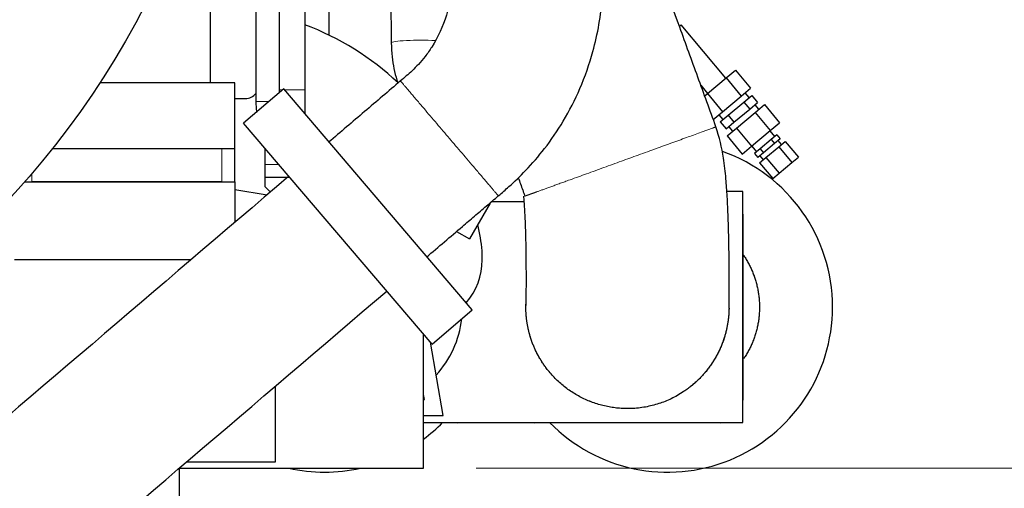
# Model space of a CAD drawing. Header units: inches. Extents: x 0 to 23760, y -13 to 16800.
# Tile 128 of 217: x 12324 to 13071, y 5790 to 6145. Entities that reach past the tile are written whole.
import ezdxf

# ---------------------------------------------------------------- set-up
doc = ezdxf.new("R2010")
doc.units = ezdxf.units.IN
doc.layers.add('254', color=7, linetype='Continuous', true_color=0xffffff)
doc.styles.add('latin_extended', font='simplex.shx')
doc.dimstyles.get("Standard").update_dxf_attribs({"dimtxt": 0.18, "dimasz": 0.18, "dimexe": 0.18, "dimexo": 0.0625, "dimgap": 0.09, "dimtad": 0, "dimtih": 1, "dimtoh": 1, "dimdec": 4, "dimzin": 0, "dimdsep": 46, "dimtxsty": 'Standard', "dimcen": 0.09, "dimadec": 0, "dimazin": 0, "dimtfac": 1, "dimtdec": 4, "dimtofl": 0, "dimtmove": 0, "dimatfit": 3, "dimfxl": 1, "dimtolj": 1, "dimtzin": 0, "dimarcsym": 0})

# ---------------------------------------------------------------- blocks, each defined once
blk = doc.blocks.new('_U5')
at = {"layer": '254', "color": 3, "linetype": 'Continuous', "lineweight": 13, "transparency": 16777216}
for p, q in [((11040.39, 5765.57), (11040.39, 4216.07)), ((12630.38, 5765.57), (12630.38, 4216.07)), ((12490.38, 4256.07), (11180.39, 4256.07))]:
    blk.add_line(p, q, dxfattribs=at)
at = {"layer": '254', "color": 3, "transparency": 16777216}
for points in [[(11180.39, 4279.4), (11180.39, 4232.74), (11040.39, 4256.07)], [(12490.38, 4232.74), (12490.38, 4279.4), (12630.38, 4256.07)]]:
    blk.add_solid(points, dxfattribs=at)
at = {"layer": 'Defpoints', "color": 0, "transparency": 16777216}
for p in [(11040.39, 5805.57), (12630.38, 5805.57), (11040.39, 4256.07)]:
    blk.add_point(p, dxfattribs=at)
at = {"layer": '254', "color": 2, "lineweight": 13, "transparency": 16777216, "insert": (11602.05, 4466.07), "char_height": 140, "attachment_point": 1, "style": 'latin_extended'}
blk.add_mtext('\\A1;1590', dxfattribs=at)
blk = doc.blocks.new('_U14')
at = {"layer": '254', "color": 3, "linetype": 'Continuous', "lineweight": 13, "transparency": 16777216}
for p, q in [((11875.38, 6455.57), (13728.99, 6455.57)), ((13688.99, 5945.57), (13688.99, 6315.57)), ((12670.38, 5805.57), (13728.99, 5805.57))]:
    blk.add_line(p, q, dxfattribs=at)
at = {"layer": '254', "color": 3, "transparency": 16777216}
for points in [[(13712.32, 6315.57), (13665.66, 6315.57), (13688.99, 6455.57)], [(13665.66, 5945.57), (13712.32, 5945.57), (13688.99, 5805.57)]]:
    blk.add_solid(points, dxfattribs=at)
at = {"layer": 'Defpoints', "color": 0, "transparency": 16777216}
for p in [(11835.38, 6455.57), (13688.99, 6455.57), (12630.38, 5805.57)]:
    blk.add_point(p, dxfattribs=at)
at = {"layer": '254', "color": 2, "lineweight": 13, "transparency": 16777216, "insert": (13478.99, 5950.57), "char_height": 140, "attachment_point": 1, "rotation": 90, "style": 'latin_extended'}
blk.add_mtext('\\A1;650', dxfattribs=at)

msp = doc.modelspace()

# ---------------------------------------------------------------- linework, layer by layer
at = {"layer": '254', "color": 2, "linetype": 'Continuous', "lineweight": 25}
for p, q in [((12604.296, 6390.018), (12605.918, 6127.649)), ((12521.262, 6090.091), (12521.262, 6297.423)), ((12468.924, 6097.527), (12468.924, 6205.569)), ((12503.262, 6205.567), (12503.262, 6083.258)), ((12558.484, 6172.068), (12558.484, 6133.663)), ((12540.383, 6157.133), (12540.383, 6092.018)), ((12859.48, 6101.014), (12825.736, 6141.228)), ((12605.924, 6127.692), (12605.918, 6127.649)), ((12859.662, 6101.167), (12866.738, 6107.104)), ((12866.738, 6107.104), (12878.308, 6093.316)), ((12487.424, 6097.527), (12385.063, 6097.527)), ((12487.424, 6047.527), (12487.424, 6097.527)), ((12845.509, 6089.291), (12859.662, 6101.167)), ((12859.662, 6101.167), (12871.232, 6087.378)), ((12524.436, 6092.802), (12494.02, 6066.824)), ((12667.314, 5925.512), (12524.436, 6092.802)), ((12540.383, 6092.018), (12540.383, 6074.13)), ((12840.552, 6095.568), (12845.691, 6089.444)), ((12871.232, 6087.378), (12878.308, 6093.316)), ((12877.097, 6086.242), (12874.114, 6089.796)), ((12487.421, 6085.569), (12495.383, 6085.569)), ((12843.462, 6087.573), (12845.509, 6089.291)), ((12845.509, 6089.291), (12857.079, 6075.502)), ((12857.079, 6075.502), (12871.232, 6087.378)), ((12861.167, 6072.875), (12873.109, 6082.896)), ((12873.109, 6082.896), (12879.079, 6087.906)), ((12873.109, 6082.896), (12877.608, 6077.533)), ((12877.608, 6077.533), (12883.579, 6082.543)), ((12879.079, 6087.906), (12883.579, 6082.543)), ((12850.003, 6069.564), (12857.079, 6075.502)), ((12865.667, 6067.513), (12877.608, 6077.533)), ((12867.454, 6063.138), (12881.606, 6075.014)), ((12884.489, 6077.432), (12881.596, 6080.879)), ((12881.606, 6075.014), (12888.683, 6080.952)), ((12881.606, 6075.014), (12893.177, 6061.225)), ((12888.683, 6080.952), (12900.253, 6067.163)), ((12854.197, 6073.084), (12857.179, 6069.529)), ((12855.196, 6067.865), (12861.167, 6072.875)), ((12855.196, 6067.865), (12859.696, 6062.503)), ((12859.696, 6062.503), (12865.667, 6067.513)), ((12861.167, 6072.875), (12865.667, 6067.513)), ((12636.898, 5899.534), (12494.02, 6066.824)), ((12860.377, 6057.2), (12867.454, 6063.138)), ((12861.679, 6064.167), (12864.571, 6060.72)), ((12867.454, 6063.138), (12879.024, 6049.349)), ((12879.024, 6049.349), (12893.177, 6061.225)), ((12896.61, 6056.763), (12892.995, 6061.072)), ((12893.177, 6061.225), (12900.253, 6067.163)), ((12860.377, 6057.2), (12871.947, 6043.412)), ((12893.917, 6054.504), (12885.514, 6047.453)), ((12898.119, 6058.029), (12893.917, 6054.504)), ((12893.917, 6054.504), (12896.408, 6051.535)), ((12900.61, 6055.061), (12896.408, 6051.535)), ((12898.119, 6058.029), (12900.61, 6055.061)), ((12901.672, 6050.731), (12899.101, 6053.795)), ((12899.643, 6049.028), (12904.508, 6053.11)), ((12904.508, 6053.11), (12914.471, 6041.236)), ((12477.424, 6047.527), (12349.035, 6047.527)), ((12487.424, 6047.527), (12477.424, 6047.527)), ((12487.424, 6022.527), (12487.424, 6047.527)), ((12510.383, 6018.592), (12510.383, 6047.666)), ((12871.947, 6043.412), (12879.024, 6049.349)), ((12879.206, 6049.502), (12882.821, 6045.193)), ((12885.514, 6047.453), (12881.313, 6043.927)), ((12885.514, 6047.453), (12888.005, 6044.484)), ((12896.408, 6051.535), (12888.005, 6044.484)), ((12889.913, 6040.863), (12899.643, 6049.028)), ((12899.643, 6049.028), (12909.606, 6037.154)), ((12881.313, 6043.927), (12883.803, 6040.959)), ((12888.005, 6044.484), (12883.803, 6040.959)), ((12885.048, 6036.781), (12889.913, 6040.863)), ((12885.312, 6042.225), (12887.883, 6039.16)), ((12889.913, 6040.863), (12899.876, 6028.99)), ((12909.606, 6037.154), (12914.471, 6041.236)), ((12885.048, 6036.781), (12895.011, 6024.907)), ((12899.876, 6028.99), (12909.606, 6037.154)), ((12328.18, 6022.569), (12487.383, 6022.569)), ((12477.424, 6022.527), (12333.424, 6022.527)), ((12487.383, 6022.569), (12487.383, 5991.79)), ((12487.424, 6022.527), (12487.383, 6022.527)), ((12529.03, 6025.831), (12510.383, 6025.831)), ((12895.011, 6024.907), (12899.876, 6028.99)), ((12487.381, 6016.535), (12511.849, 6012.659)), ((12514.255, 6014.711), (12510.383, 6018.592)), ((12872.412, 6015.221), (12860.252, 6015.221)), ((12872.412, 5840.221), (12872.412, 6015.221)), ((12682.917, 6007.344), (12682.917, 6008.346)), ((12680.922, 6006.338), (12665.247, 5979.187)), ((12682.917, 6007.344), (12681.503, 6007.344)), ((12706.461, 6007.344), (12682.917, 6007.344)), ((12872.383, 5998.069), (12872.383, 5857.069)), ((12655.4, 5984.873), (12665.247, 5979.187)), ((12320.383, 5963.569), (12454.299, 5963.569)), ((12674.867, 5963.384), (12674.867, 5970.14)), ((12636.898, 5899.534), (12667.314, 5925.512)), ((12630.379, 5805.569), (12630.379, 5907.165)), ((12645.343, 5845.571), (12635.55, 5901.114)), ((12517.883, 5867.572), (12517.883, 5810.069)), ((12631.042, 5857.571), (12630.378, 5861.336)), ((12630.379, 5857.571), (12631.042, 5857.571)), ((12630.378, 5845.571), (12645.343, 5845.571)), ((12656.383, 5840.069), (12630.377, 5840.069)), ((12630.382, 5840.221), (12872.412, 5840.221)), ((12855.383, 5840.069), (12714.383, 5840.069)), ((12517.883, 5810.069), (12450.471, 5810.069)), ((12445.192, 5805.569), (12445.383, 5805.569)), ((12445.383, 5805.569), (12445.192, 5805.569)), ((12445.38, 5805.569), (12630.379, 5805.569)), ((12445.383, 5805.569), (12445.383, 5805.73)), ((12445.383, 5760.569), (12445.383, 5805.569))]:
    msp.add_line(p, q, dxfattribs=at)
at = {"layer": '254', "color": 110, "linetype": 'Continuous', "lineweight": 13}
for p, q in [((12824.46, 6140.156), (12825.736, 6141.228)), ((12523.519, 6092.018), (12521.262, 6092.018)), ((12540.383, 6092.018), (12525.105, 6092.018)), ((12513.261, 6083.258), (12503.262, 6083.258)), ((12477.424, 6022.527), (12477.424, 6047.527)), ((12520.722, 6035.559), (12510.383, 6035.559)), ((12333.424, 6022.527), (12333.424, 6028.613))]:
    msp.add_line(p, q, dxfattribs=at)
at = {"layer": '254', "color": 2, "linetype": 'Continuous', "lineweight": 25}
msp.add_circle((11835.383, 6455.569), 656, dxfattribs=at)
for centre, radius, start, end in [((12467.901, 5946.014), 208.368, 46.610156, 69.642703), ((12495.383, 6095.569), 10, 270, 321.989063), ((12552.262, 6083.258), 49, 180, 189.375469), ((12815.383, 5927.569), 125, 0, 70.633125), ((12467.901, 5946.014), 208.368, 6.649115, 12.21635), ((12624.867, 5963.384), 50, 319.337898, 0), ((12815.383, 5927.569), 125, 224.325, 0), ((12582.912, 5927.721), 77, 317.820937, 353.300625), ((12555.383, 5927.569), 125, 306.871875, 315.675), ((12656.383, 5857.069), 17, 270, 277.6725), ((12714.383, 5857.069), 17, 262.3275, 270), ((12855.383, 5857.069), 17, 270, 277.6725), ((12555.383, 5927.569), 125, 257.4225, 282.583125)]:
    msp.add_arc(centre, radius, start, end, dxfattribs=at)
at = {"layer": '254', "color": 110, "linetype": 'Continuous', "lineweight": 13}
msp.add_ellipse((12626.918, 6127.778), major_axis=(21, 0.13), ratio=0.0910101, start_param=0.9563844, end_param=3.1189782, dxfattribs=at)
at = {"layer": '254', "color": 2, "linetype": 'Continuous', "lineweight": 25}
for points, knots in [([(12852.018, 6064.06), (12849.724, 6070.366), (12845.143, 6082.956), (12838.273, 6101.828), (12831.413, 6120.678), (12817.691, 6158.378), (12806.257, 6189.794), (12797.109, 6214.927)], [0, 0, 0, 0, 0.1253961, 0.2503395, 0.3752829, 0.5002263, 1, 1, 1, 1]), ([(12652.812, 6185.416), (12652.878, 6178.569), (12651.974, 6166.228), (12647.461, 6145.37), (12640.158, 6129.29), (12631.816, 6117.55), (12626.76, 6111.606), (12621.959, 6106.734), (12617.354, 6102.617), (12614.385, 6100.08), (12612.887, 6098.844)], [0, 0, 0, 0, 0.2058294, 0.376103, 0.6450285, 0.7337304, 0.812637, 0.8814968, 0.9411023, 1, 1, 1, 1]), ([(12687.052, 6011.872), (12689.784, 6014.129), (12696.892, 6020.266), (12708.963, 6031.829), (12723.057, 6048.172), (12737.163, 6068.798), (12749.737, 6093.42), (12758.389, 6118.195), (12763.694, 6141.767), (12766.493, 6163.26), (12767.126, 6177.9), (12767.112, 6185.365)], [0, 0, 0, 0, 0.053724, 0.1425557, 0.2533748, 0.3806043, 0.5208244, 0.6716951, 0.7774769, 0.8870507, 1, 1, 1, 1]), ([(12605.918, 6127.649), (12605.942, 6124.1), (12606.501, 6114.599), (12608.575, 6104.422), (12610.598, 6097.932), (12610.839, 6097.189)], [0, 0, 0, 0, 0.3425087, 0.9244043, 1, 1, 1, 1]), ([(12612.887, 6098.844), (12608.357, 6094.98), (12599.284, 6087.24), (12581.123, 6071.749), (12567.492, 6060.122), (12558.405, 6052.37)], [0, 0, 0, 0, 0.2494245, 0.4996165, 1, 1, 1, 1]), ([(12861.904, 5926.54), (12861.904, 5926.552), (12861.908, 5926.901), (12861.934, 5928.856), (12861.986, 5933.723), (12862.033, 5942.116), (12862.038, 5953.506), (12861.946, 5967.492), (12861.676, 5982.677), (12861.252, 5996.84), (12860.651, 6010.489), (12859.579, 6025.522), (12857.759, 6043.267), (12854.52, 6056.28), (12852.018, 6064.06)], [0, 0, 0, 0, 0.0509375, 0.1104582, 0.2116728, 0.2955018, 0.3669784, 0.482912, 0.5692021, 0.6335431, 0.71814, 0.7889625, 0.8727182, 1, 1, 1, 1]), ([(12528.298, 6026.689), (12429.004, 5941.992), (12273.423, 5809.282), (12110.471, 5670.284), (12039.443, 5609.698), (12017.33, 5590.836), (11995.218, 5571.974), (11973.105, 5553.112), (11950.991, 5534.248), (11936.247, 5521.672), (11928.874, 5515.383)], [0, 0, 0, 0, 0.4969495, 0.7786521, 0.8155418, 0.8524314, 0.889321, 0.9262107, 0.9631003, 1, 1, 1, 1]), ([(12702.136, 6025.597), (12702.708, 6024.026), (12703.852, 6020.883), (12705.282, 6016.956), (12706.28, 6014.211), (12706.783, 6012.831), (12707.03, 6012.151), (12707.147, 6011.829), (12707.196, 6011.697), (12707.213, 6011.65), (12707.22, 6011.632)], [0, 0, 0, 0, 0.3375888, 0.6749895, 0.8437776, 0.9271068, 0.9714845, 0.9898196, 0.9961909, 1, 1, 1, 1]), ([(12632.582, 5965.41), (12641.67, 5973.161), (12653.786, 5983.496), (12668.932, 5996.416), (12678.001, 6004.152), (12684.041, 6009.304), (12687.052, 6011.872)], [0, 0, 0, 0, 0.5004975, 0.6673296, 0.8341619, 1, 1, 1, 1]), ([(12706.118, 6011.55), (12706.183, 6010.927), (12706.51, 6007.62), (12707.076, 5998.046), (12707.691, 5982.533), (12707.994, 5964.207), (12708.061, 5948.218), (12708.003, 5936.347), (12707.953, 5931.252), (12707.928, 5929.309), (12707.922, 5928.918), (12707.921, 5928.861)], [0, 0, 0, 0, 0.0132717, 0.0705107, 0.2070595, 0.3552044, 0.5061561, 0.6600679, 0.8426992, 0.919602, 1, 1, 1, 1]), ([(12872.93, 5966.802), (12873.007, 5966.689), (12873.084, 5966.575), (12873.798, 5965.511), (12875.022, 5963.585), (12876.712, 5960.616), (12878.255, 5957.568), (12879.185, 5955.483), (12880.065, 5953.372), (12880.481, 5952.303), (12880.968, 5950.949), (12881.112, 5950.542), (12881.253, 5950.132), (12881.345, 5949.859), (12881.391, 5949.722), (12881.619, 5949.038), (12881.794, 5948.489), (12882.297, 5946.84), (12882.604, 5945.736), (12883.163, 5943.519), (12883.666, 5941.294), (12884.255, 5937.929), (12884.68, 5934.539), (12884.852, 5932.261), (12884.968, 5929.975), (12884.999, 5928.827), (12885.001, 5927.387), (12885, 5927.099), (12884.995, 5926.666), (12884.993, 5926.522), (12884.988, 5926.233), (12884.973, 5925.513), (12884.948, 5924.794), (12884.865, 5923.073), (12884.782, 5921.931), (12884.56, 5919.657), (12884.283, 5917.393), (12883.703, 5914.028), (12882.958, 5910.692), (12882.352, 5908.489), (12881.689, 5906.295), (12881.33, 5905.204), (12880.894, 5903.982), (12880.845, 5903.846), (12880.747, 5903.575), (12880.697, 5903.439), (12880.546, 5903.034), (12880.241, 5902.225), (12879.921, 5901.424), (12879.263, 5899.834), (12878.337, 5897.741), (12876.8, 5894.686), (12875.119, 5891.713), (12873.839, 5889.689), (12873.139, 5888.644), (12873.074, 5888.547)], [0, 0, 0, 0, 0.0049542, 0.0049542, 0.046239, 0.0875237, 0.1288085, 0.1700933, 0.1700933, 0.2113781, 0.2113781, 0.2216993, 0.2268599, 0.2268599, 0.2320205, 0.2320205, 0.2526629, 0.2526629, 0.2939477, 0.2939477, 0.3352324, 0.3765172, 0.417802, 0.4590868, 0.4590868, 0.5003716, 0.5003716, 0.5106928, 0.5106928, 0.5158534, 0.5158534, 0.521014, 0.5416563, 0.5416563, 0.5829411, 0.5829411, 0.6242259, 0.6655107, 0.7067955, 0.7480803, 0.7480803, 0.789365, 0.789365, 0.7945256, 0.7945256, 0.7996862, 0.7996862, 0.8100074, 0.8306498, 0.8306498, 0.8719346, 0.9132194, 0.9545042, 0.995789, 1, 1, 1, 1]), ([(12003.052, 5428.422), (12015.618, 5439.141), (12040.748, 5460.576), (12078.441, 5492.729), (12116.133, 5524.88), (12153.825, 5557.031), (12191.517, 5589.182), (12229.208, 5621.333), (12266.9, 5653.484), (12391.341, 5759.631), (12503.217, 5855.062), (12602.53, 5939.775)], [0, 0, 0, 0, 0.0628844, 0.1257588, 0.1886332, 0.2515075, 0.3143819, 0.3772563, 0.4401306, 0.503005, 1, 1, 1, 1])]:
    msp.add_open_spline(points, degree=3, knots=knots, dxfattribs=at)
at = {"layer": '254', "color": 110, "linetype": 'Continuous', "lineweight": 13}
for points, weights, knots in [([(12687.052, 6011.872), (12687.052, 6011.872), (12680.497, 6019.56), (12663.08, 6039.984), (12636.859, 6070.733), (12619.443, 6091.157), (12612.887, 6098.844), (12612.887, 6098.844)], [1.01661171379, 1.01661171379, 0.958470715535, 1.01661171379, 1.01661171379, 0.958470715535, 1.01661171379, 1.01661171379], [0, 0, 0, 0, 0, 0.5, 0.5, 0.5, 1, 1, 1, 1, 1]), ([(12711.769, 6013.273), (12720.699, 6016.5), (12744.557, 6025.132), (12780.889, 6038.287), (12823.18, 6053.603), (12843.028, 6060.793), (12852.017, 6064.054), (12852.018, 6064.06)], [1.01661171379, 1.01661171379, 0.958470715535, 1.01661171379, 1.01661171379, 0.982769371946, 0.992543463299, 1.00520035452], [0, 0, 0, 0, 0, 0.5672351, 0.5672351, 0.5672351, 1, 1, 1, 1, 1]), ([(12712.556, 5901.385), (12721.867, 5875.803), (12747.027, 5846.475), (12785.666, 5846.053), (12830.65, 5862.426), (12851.733, 5878.223), (12861.564, 5903.184), (12861.904, 5926.604)], [1.01661171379, 1.01661171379, 0.958470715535, 1.01661171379, 1.01661171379, 0.983167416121, 0.992375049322, 1.00490237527], [0, 0, 0, 0, 0, 0.5686867, 0.5686867, 0.5686867, 1, 1, 1, 1, 1])]:
    msp.add_rational_spline(points, weights, degree=4, knots=knots, dxfattribs=at)
for points, weights in [([(12707.22, 6011.632), (12707.219, 6011.63), (12708.06, 6011.933), (12709.652, 6012.507), (12711.769, 6013.273)], [1.00519620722, 1.00912981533, 1.01334254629, 1.01661171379, 1.01661171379]), ([(12707.921, 5928.899), (12707.809, 5921.546), (12708.635, 5914.363), (12710.302, 5907.578), (12712.556, 5901.385)], [1.0048693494, 1.00886545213, 1.01320498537, 1.01661171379, 1.01661171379])]:
    msp.add_rational_spline(points, weights, degree=4, dxfattribs=at)
at = {"layer": '254', "color": 2, "linetype": 'Continuous', "lineweight": 25}
msp.add_rational_spline([(12712.556, 5901.385), (12710.225, 5907.789), (12708.522, 5914.828), (12707.727, 5922.285), (12707.943, 5929.906)], [1.01661171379, 1.01661171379, 1.01296881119, 1.00841859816, 1.00432716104], degree=4, dxfattribs=at)
msp.add_rational_spline([(12861.908, 5926.863), (12861.646, 5903.392), (12851.855, 5878.314), (12830.704, 5862.446), (12785.666, 5846.053), (12747.027, 5846.475), (12721.867, 5875.803), (12712.556, 5901.385)], [1.00504292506, 0.992453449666, 0.982979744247, 1.01661171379, 1.01661171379, 0.958470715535, 1.01661171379, 1.01661171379], degree=4, knots=[0, 0, 0, 0, 0, 0.4319997, 0.4319997, 0.4319997, 1, 1, 1, 1, 1], dxfattribs=at)

# ---------------------------------------------------------------- dimensions: what is measured, and where the dimension line sits
at = {"layer": '254', "color": 2, "linetype": 'Continuous', "lineweight": 13}
dim = msp.add_linear_dim(base=(13688.991, 6455.569), p1=(12630.379, 5805.569), p2=(11835.383, 6455.569), angle=90, dimstyle='Standard', override={"dimscale": 40, "dimtxt": 3.5, "dimasz": 3.5, "dimexe": 1, "dimexo": 1, "dimgap": 1.75, "dimtad": 1, "dimtih": 0, "dimtoh": 0, "dimdec": 2, "dimlfac": 1, "dimzin": 8, "dimdsep": 46, "dimlunit": 2, "dimtxsty": 'latin_extended', "dimsah": 1, "dimse1": 0, "dimse2": 0, "dimsd1": 0, "dimsd2": 0, "dimclrd": 3, "dimclre": 3, "dimclrt": 2, "dimtol": 0, "dimtm": -0.1, "dimtfac": 0.714286, "dimtdec": 3, "dimtofl": 1, "dimtmove": 0, "dimtzin": 8, "dimlwd": 13, "dimlwe": 13}, dxfattribs=at)
dim.commit()
dim.dimension.update_dxf_attribs({"geometry": '_U14', "text_midpoint": (13688.991, 6130.569), "dimtype": 160})
dim = msp.add_linear_dim(base=(11040.387, 4256.069), p1=(12630.379, 5805.569), p2=(11040.387, 5805.569), dimstyle='Standard', override={"dimscale": 40, "dimtxt": 3.5, "dimasz": 3.5, "dimexe": 1, "dimexo": 1, "dimgap": 1.75, "dimtad": 1, "dimtih": 1, "dimtoh": 0, "dimdec": 0, "dimlfac": 1, "dimzin": 8, "dimdsep": 46, "dimlunit": 2, "dimtxsty": 'latin_extended', "dimsah": 1, "dimse1": 0, "dimse2": 0, "dimsd1": 0, "dimsd2": 0, "dimclrd": 3, "dimclre": 3, "dimclrt": 2, "dimtol": 0, "dimtm": -0.1, "dimtfac": 0.714286, "dimtdec": 3, "dimtofl": 1, "dimtmove": 0, "dimtzin": 8, "dimlwd": 13, "dimlwe": 13}, dxfattribs=at)
dim.commit()
dim.dimension.update_dxf_attribs({"geometry": '_U5', "text_midpoint": (11835.383, 4256.069), "dimtype": 160})

doc.saveas('drawing.dxf')
